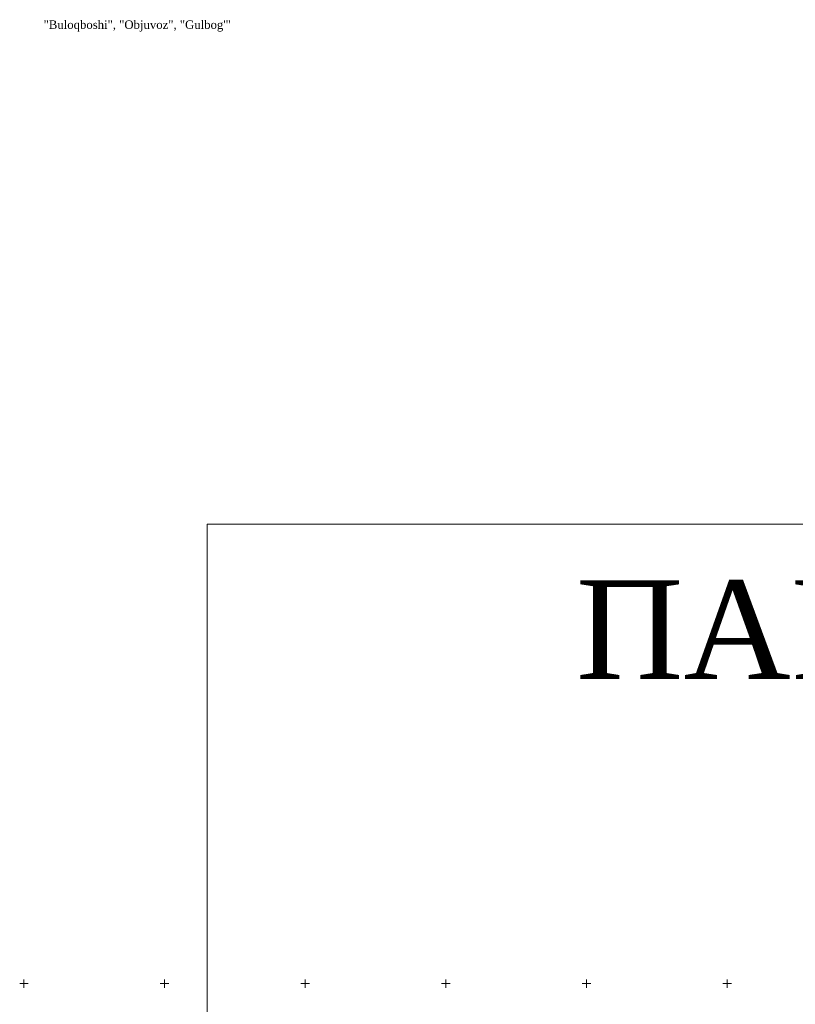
# Model space of a CAD drawing. Header units: millimetres. Extents: x 366033 to 446362, y 4247208 to 4265071.
# Tile 151 of 159: x 435736 to 436012, y 4258269 to 4258619. Entities that reach past the tile are written whole.
import ezdxf

# ---------------------------------------------------------------- set-up
doc = ezdxf.new("R2010")
doc.units = ezdxf.units.MM
doc.layers.add('GEODS_POINT_GRID#_B', color=7, linetype='Continuous', true_color=0x000000)
doc.styles.get("Standard").update_dxf_attribs({"font": 'times.ttf'})

# ---------------------------------------------------------------- blocks, each defined once
blk = doc.blocks.new('CrossCoord_m1')
at = {"layer": 'GEODS_POINT_GRID#_B', "color": 3, "lineweight": 20, "true_color": 0x00ff00, "flags": 128}
for points in [[(-3, 0), (3, 0)], [(0, 3), (0, -3)]]:
    blk.add_lwpolyline(points, dxfattribs=at)

msp = doc.modelspace()

# ---------------------------------------------------------------- linework, layer by layer
at = {"color": 0, "lineweight": 0}
msp.add_lwpolyline([(435802.874, 4258439.64), (436396.874, 4258439.64), (436396.874, 4258019.64), (435802.874, 4258019.64)], close=True, dxfattribs=at)

# ---------------------------------------------------------------- block references
at = {"layer": 'GEODS_POINT_GRID#_B', "color": 3, "true_color": 0x00ff00, "xscale": 0.5, "yscale": 0.5, "zscale": 0.5}
for p in [(435737.701, 4258276.457), (435787.701, 4258276.457), (435837.701, 4258276.457), (435887.701, 4258276.457), (435937.701, 4258276.457), (435987.701, 4258276.457)]:
    msp.add_blockref('CrossCoord_m1', p, dxfattribs=at)

# ---------------------------------------------------------------- texts
at = {"color": 0, "lineweight": 0, "insert": (435744.713, 4258618.647), "char_height": 3, "width": 67.69207, "attachment_point": 1}
msp.add_mtext('"Buloqboshi", "Objuvoz", "Gulbog\'"', dxfattribs=at)
at = {"lineweight": 106, "insert": (436077.922, 4258419.701), "char_height": 5, "width": 47.71521, "attachment_point": 2}
msp.add_mtext('{\\fSylfaen|b0|i0|c204|p18;\\H7x;ПАРКЕНТ-1 \\H0.14286x;   }', dxfattribs=at)

doc.saveas('drawing.dxf')
